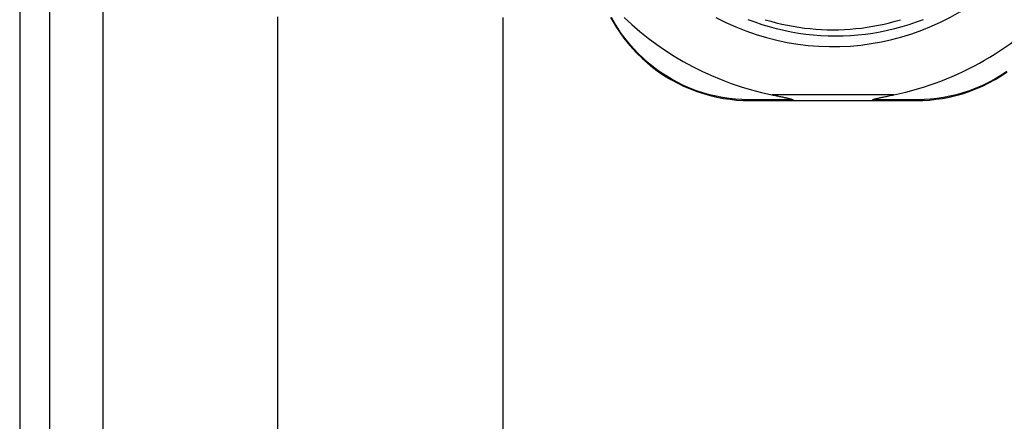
# Model space of a CAD drawing. Header units: inches. Extents: x 2.3 to 72.2, y 3.3 to 39.4.
# Tile 7 of 77: x 2.3 to 4, y 10.7 to 11.4. Entities that reach past the tile are written whole.
import ezdxf

# ---------------------------------------------------------------- set-up
doc = ezdxf.new("R2010")
doc.units = ezdxf.units.IN
doc.header["$MEASUREMENT"] = 0
doc.layers.add('Visible Edges(ANSI)', color=7, linetype='Continuous', lineweight=25)
doc.layers.add('Visible Tangent Edges(ANSI)', color=7, linetype='Continuous', lineweight=25)

msp = doc.modelspace()

# ---------------------------------------------------------------- linework, layer by layer
at = {"layer": 'Visible Edges(ANSI)'}
for p, q in [((2.2561, 27.2221), (2.2561, 7.7111)), ((2.3091, 7.7111), (2.3091, 27.2221)), ((2.7082, 8.3835), (2.7082, 11.4322)), ((3.1019, 11.4313), (3.1019, 8.3835)), ((3.2908, 11.4313), (3.2954, 11.4233)), ((3.534, 11.2856), (3.6111, 11.2856)), ((3.6111, 11.2856), (3.7492, 11.2856)), ((3.7492, 11.2856), (3.8266, 11.2856))]:
    msp.add_line(p, q, dxfattribs=at)
at = {"layer": 'Visible Edges(ANSI)', "flags": 128}
for points in [[(3.2954, 11.4233), (3.3012, 11.4138), (3.3075, 11.4043), (3.3142, 11.395), (3.3215, 11.3858), (3.3292, 11.3768), (3.3375, 11.3681), (3.3462, 11.3596), (3.3553, 11.3514), (3.365, 11.3436), (3.375, 11.3361), (3.3854, 11.3291), (3.3962, 11.3226), (3.4073, 11.3165), (3.4185, 11.311), (3.43, 11.306), (3.4416, 11.3016), (3.4533, 11.2977), (3.465, 11.2944), (3.4768, 11.2916), (3.4885, 11.2894), (3.5001, 11.2877), (3.5116, 11.2865), (3.5229, 11.2858), (3.534, 11.2856)], [(3.8379, 11.4273), (3.8257, 11.4227), (3.8133, 11.4185), (3.8008, 11.4147), (3.7882, 11.4112), (3.7755, 11.4082), (3.7627, 11.4056), (3.7499, 11.4033), (3.737, 11.4015), (3.724, 11.4001), (3.711, 11.3991), (3.698, 11.3984), (3.6849, 11.3982), (3.6719, 11.3984), (3.6588, 11.3991), (3.6458, 11.4001), (3.6328, 11.4015), (3.6198, 11.4033), (3.607, 11.4056), (3.5942, 11.4082), (3.5816, 11.4113), (3.569, 11.4147), (3.5565, 11.4185), (3.5442, 11.4227), (3.532, 11.4273)], [(3.5616, 11.4273), (3.5712, 11.4245), (3.5809, 11.4219), (3.5906, 11.4196), (3.6005, 11.4175), (3.6103, 11.4157), (3.6202, 11.4141), (3.6301, 11.4127), (3.6401, 11.4116), (3.6501, 11.4107), (3.6601, 11.4101), (3.6701, 11.4097), (3.6801, 11.4096), (3.6902, 11.4097), (3.7002, 11.4101), (3.7102, 11.4107), (3.7202, 11.4116), (3.7301, 11.4127), (3.7401, 11.4141), (3.75, 11.4157), (3.7598, 11.4175), (3.7696, 11.4196), (3.7794, 11.4219), (3.7891, 11.4245), (3.7987, 11.4273)], [(3.8266, 11.2856), (3.8377, 11.2858), (3.849, 11.2865), (3.8605, 11.2877), (3.8721, 11.2894), (3.8837, 11.2916), (3.8954, 11.2943), (3.9071, 11.2976), (3.9188, 11.3015), (3.9304, 11.3059), (3.9418, 11.3109), (3.9531, 11.3164), (3.9641, 11.3224), (3.9749, 11.3289), (3.9853, 11.3359)], [(3.5735, 11.2956), (3.5755, 11.2952), (3.5774, 11.2948), (3.5794, 11.2944), (3.5813, 11.294), (3.5832, 11.2936), (3.585, 11.2932), (3.5868, 11.2928), (3.5885, 11.2925), (3.5902, 11.2921), (3.5919, 11.2918), (3.5934, 11.2914), (3.595, 11.2911), (3.5964, 11.2908), (3.5978, 11.2905), (3.5992, 11.2902), (3.6006, 11.2899), (3.602, 11.2895), (3.6035, 11.2892), (3.605, 11.2888), (3.6064, 11.2884), (3.6077, 11.288), (3.6089, 11.2876), (3.6099, 11.2872), (3.6105, 11.2867)], [(3.7498, 11.2867), (3.7502, 11.2871), (3.7509, 11.2874), (3.7517, 11.2878), (3.7527, 11.2881), (3.7537, 11.2884), (3.7548, 11.2887), (3.7559, 11.289), (3.7572, 11.2893), (3.7586, 11.2896), (3.76, 11.2899), (3.7615, 11.2903), (3.7631, 11.2906), (3.7648, 11.291), (3.7665, 11.2914), (3.7682, 11.2917), (3.7701, 11.2921), (3.772, 11.2925), (3.774, 11.2929), (3.776, 11.2934), (3.778, 11.2938), (3.7802, 11.2942), (3.7823, 11.2947), (3.7846, 11.2951), (3.7868, 11.2956)], [(3.6111, 11.2856), (3.6111, 11.2856), (3.611, 11.2856), (3.611, 11.2856), (3.611, 11.2856), (3.611, 11.2856), (3.6109, 11.2857), (3.6109, 11.2857), (3.6109, 11.2857), (3.6108, 11.2857), (3.6108, 11.2858), (3.6108, 11.2858), (3.6108, 11.2859), (3.6107, 11.2859), (3.6107, 11.286), (3.6107, 11.286), (3.6107, 11.2861), (3.6106, 11.2861), (3.6106, 11.2862), (3.6106, 11.2863), (3.6106, 11.2863), (3.6106, 11.2864), (3.6105, 11.2865), (3.6105, 11.2866), (3.6105, 11.2867)], [(3.7492, 11.2856), (3.7492, 11.2856), (3.7492, 11.2856), (3.7493, 11.2856), (3.7493, 11.2856), (3.7493, 11.2856), (3.7494, 11.2857), (3.7494, 11.2857), (3.7494, 11.2857), (3.7494, 11.2857), (3.7495, 11.2858), (3.7495, 11.2858), (3.7495, 11.2859), (3.7495, 11.2859), (3.7496, 11.286), (3.7496, 11.286), (3.7496, 11.2861), (3.7496, 11.2861), (3.7497, 11.2862), (3.7497, 11.2863), (3.7497, 11.2863), (3.7497, 11.2864), (3.7498, 11.2865), (3.7498, 11.2866), (3.7498, 11.2867)]]:
    msp.add_lwpolyline(points, dxfattribs=at)
at = {"layer": 'Visible Edges(ANSI)'}
for centre, radius, start, end in [((3.6801, 11.8151), 0.435, 241.9275, 118.0725), ((3.6801, 11.8143), 0.5295, 281.6205, 318.6133), ((3.6801, 11.8143), 0.5295, 226.3272, 258.3795)]:
    msp.add_arc(centre, radius, start, end, dxfattribs=at)
at = {"layer": 'Visible Tangent Edges(ANSI)'}
for p, q in [((2.4021, 7.7111), (2.4021, 27.2221)), ((3.2978, 11.4218), (3.2923, 11.4313)), ((3.7868, 11.2956), (3.5735, 11.2956))]:
    msp.add_line(p, q, dxfattribs=at)
at = {"layer": 'Visible Tangent Edges(ANSI)', "flags": 128}
for points in [[(3.5316, 11.2869), (3.5207, 11.2872), (3.5096, 11.2879), (3.4984, 11.2891), (3.487, 11.2908), (3.4756, 11.293), (3.4641, 11.2957), (3.4526, 11.299), (3.4412, 11.3028), (3.4298, 11.3072), (3.4186, 11.3121), (3.4075, 11.3175), (3.3967, 11.3235), (3.3862, 11.3299), (3.3759, 11.3367), (3.3661, 11.344), (3.3567, 11.3516), (3.3477, 11.3596), (3.3391, 11.3679), (3.331, 11.3765), (3.3234, 11.3853), (3.3163, 11.3942), (3.3096, 11.4033), (3.3035, 11.4125), (3.2978, 11.4218)], [(3.9844, 11.3365), (3.9742, 11.3296), (3.9636, 11.3233), (3.9528, 11.3174), (3.9418, 11.312), (3.9306, 11.3071), (3.9193, 11.3027), (3.9079, 11.2989), (3.8964, 11.2957), (3.885, 11.293), (3.8735, 11.2908), (3.8622, 11.2891), (3.851, 11.2879), (3.8399, 11.2872), (3.8291, 11.2869)], [(3.6105, 11.2867), (3.607, 11.2867), (3.6036, 11.2867), (3.6002, 11.2867), (3.5968, 11.2867), (3.5934, 11.2867), (3.59, 11.2867), (3.5867, 11.2867), (3.5833, 11.2867), (3.58, 11.2867), (3.5766, 11.2868), (3.5733, 11.2868), (3.57, 11.2868), (3.5667, 11.2868), (3.5635, 11.2868), (3.5602, 11.2868), (3.557, 11.2868), (3.5537, 11.2868), (3.5505, 11.2868), (3.5473, 11.2869), (3.5441, 11.2869), (3.541, 11.2869), (3.5378, 11.2869), (3.5347, 11.2869), (3.5316, 11.2869)], [(3.8291, 11.2869), (3.8259, 11.2869), (3.8228, 11.2869), (3.8196, 11.2869), (3.8165, 11.2869), (3.8133, 11.2869), (3.8101, 11.2868), (3.8068, 11.2868), (3.8036, 11.2868), (3.8003, 11.2868), (3.7971, 11.2868), (3.7938, 11.2868), (3.7905, 11.2868), (3.7871, 11.2868), (3.7838, 11.2868), (3.7805, 11.2867), (3.7771, 11.2867), (3.7737, 11.2867), (3.7704, 11.2867), (3.767, 11.2867), (3.7636, 11.2867), (3.7601, 11.2867), (3.7567, 11.2867), (3.7533, 11.2867), (3.7498, 11.2867)]]:
    msp.add_lwpolyline(points, dxfattribs=at)
at = {"layer": 'Visible Tangent Edges(ANSI)'}
for centre, major_axis, ratio, start_param, end_param in [((3.3041, 11.4283), (-0.00866, -0.005), 0.489372, 0, 0.521893), ((3.534, 11.2956), (0, -0.01), 0.489692, 5.761173, 6.283185), ((3.8266, 11.2956), (0, -0.01), 0.490597, 0, 0.522348)]:
    msp.add_ellipse(centre, major_axis=major_axis, ratio=ratio, start_param=start_param, end_param=end_param, dxfattribs=at)

doc.saveas('drawing.dxf')
